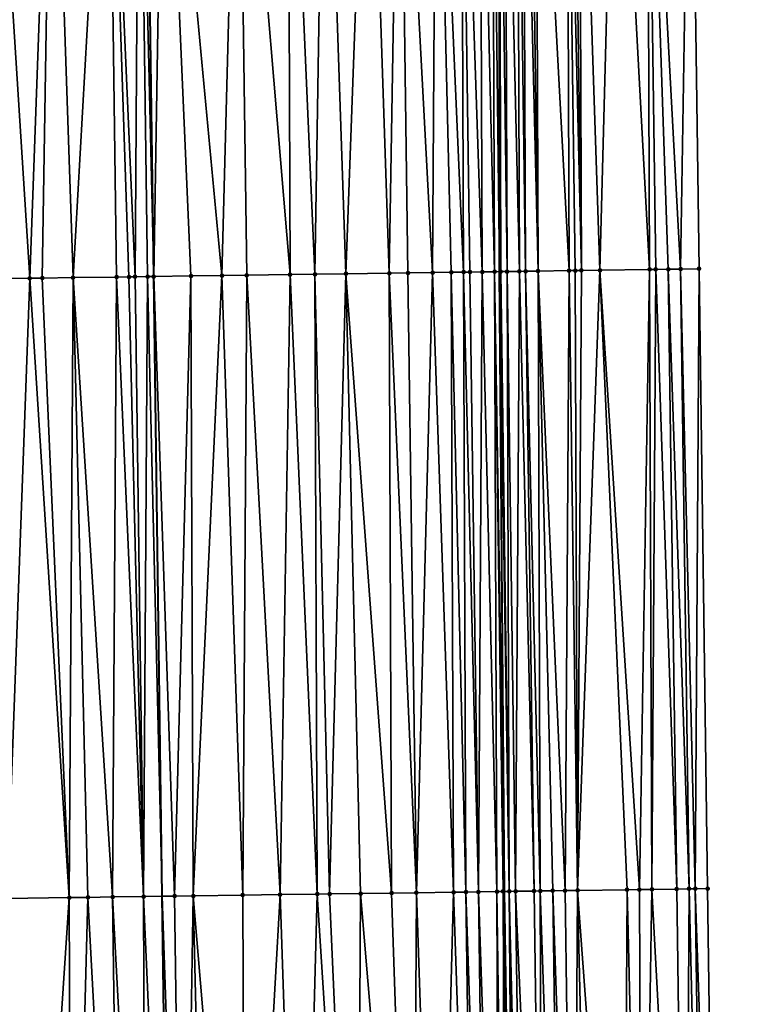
# Model space of a CAD drawing. Header units: feet. Extents: x 2004186 to 2014793, y 836912 to 864902.
# Tile 137 of 256: x 2010490 to 2010513, y 841166 to 841198. Entities that reach past the tile are written whole.
import ezdxf

# ---------------------------------------------------------------- set-up
doc = ezdxf.new("R2010")
doc.units = ezdxf.units.FT
doc.header["$LTSCALE"] = 100
doc.header["$MEASUREMENT"] = 0
for name, color, linetype, lineweight in [('EP_Travel Lane', 5, 'Continuous', 40), ('GPL_Skip Line', 2, 'Continuous', 40), ('Road Shots', 4, 'Continuous', 200), ('Road X-Section', 30, 'Continuous', 13)]:
    doc.layers.add(name, color=color, linetype=linetype, lineweight=lineweight)
doc.layers.add('I-77 SB_MM21-27-Surface-Border', color=7, linetype='Continuous')
doc.layers.add('I-77 SB_MM21-27-Surface-TIN', color=7, linetype='Continuous')

msp = doc.modelspace()

# ---------------------------------------------------------------- linework, layer by layer
at = {"layer": 'EP_Travel Lane'}
msp.add_polyline3d([(2010506.947924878, 841049.6166984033, 347.1537764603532), (2010506.703551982, 841069.6115058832, 347.521280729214), (2010506.428442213, 841089.6057693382, 347.8799774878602), (2010506.12200683, 841109.5995052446, 348.2335077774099), (2010505.815562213, 841129.5938436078, 348.5806898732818), (2010505.509115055, 841149.5883477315, 348.9379836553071), (2010505.202714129, 841169.5823916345, 349.272179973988), (2010505.043009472, 841189.5789698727, 349.634395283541), (2010505.032880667, 841209.5767884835, 350.0411888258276), (2010505.022806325, 841229.4670785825, 350.4218220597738), (2010505.012775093, 841249.2722537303, 350.8272575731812), (2010505.002656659, 841269.2702201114, 351.2023619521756), (2010505.052789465, 841289.2670007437, 351.5802791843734), (2010505.164352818, 841309.2635476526, 351.9483654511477), (2010505.275912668, 841329.259466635, 352.3346658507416), (2010505.387475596, 841349.2559374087, 352.6996424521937), (2010505.499053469, 841369.2521676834, 353.1036261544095), (2010505.746330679, 841389.2465528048, 353.4565571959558)], dxfattribs=at)
at = {"layer": 'GPL_Skip Line'}
msp.add_polyline3d([(2010495.804256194, 841049.4598734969, 347.3600128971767), (2010495.529776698, 841069.4543842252, 347.7339571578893), (2010495.255307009, 841089.4481805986, 348.1043761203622), (2010494.980825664, 841109.4428259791, 348.4546084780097), (2010494.706338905, 841129.4378657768, 348.783599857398), (2010494.431858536, 841149.4324400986, 349.1494141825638), (2010494.157377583, 841169.4270569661, 349.4919472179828), (2010493.8828987, 841189.4215230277, 349.8582159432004), (2010493.608423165, 841209.4157451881, 350.2470860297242), (2010493.425419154, 841229.4106769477, 350.6458651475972), (2010493.497891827, 841249.4055098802, 351.028242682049), (2010493.735743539, 841269.4005077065, 351.3978442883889), (2010493.973592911, 841289.3953088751, 351.7721775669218), (2010494.211443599, 841309.390220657, 352.1391192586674), (2010494.44929091, 841329.3848485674, 352.5185264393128), (2010494.687144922, 841349.3800397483, 352.873081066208), (2010494.924990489, 841369.374521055, 353.2730920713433), (2010495.162840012, 841389.3693348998, 353.6398672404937)], dxfattribs=at)
at = {"layer": 'I-77 SB_MM21-27-Surface-Border', "color": 3, "linetype": 'ByBlock', "lineweight": -2}
msp.add_polyline3d([(2010511.361773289, 841389.183310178, 353.2472468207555), (2010510.923949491, 841369.1918483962, 352.8955424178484), (2010510.886080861, 841349.1942388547, 352.4975332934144), (2010511.048205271, 841329.1948546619, 352.1159477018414), (2010511.01034741, 841309.198150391, 351.7298717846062), (2010511.172465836, 841289.198263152, 351.3567615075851), (2010511.134607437, 841269.2015136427, 350.98084508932), (2010511.096740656, 841249.2040594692, 350.6015202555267), (2010511.025202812, 841229.4983774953, 350.1976608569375), (2010511.206638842, 841209.6665230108, 349.7975713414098), (2010511.481119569, 841189.6719226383, 349.3932578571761), (2010511.755609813, 841169.6766289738, 349.0184022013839), (2010512.030080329, 841149.6827723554, 348.667966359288), (2010512.104591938, 841129.6845496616, 348.3252830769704), (2010512.179095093, 841109.6869427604, 347.9797780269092), (2010512.253583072, 841089.6904414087, 347.6289492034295), (2010512.128104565, 841069.6901259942, 347.2845300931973), (2010513.002515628, 841049.7047184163, 346.8908977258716)], dxfattribs=at)
at = {"layer": 'I-77 SB_MM21-27-Surface-TIN', "color": 128, "linetype": 'ByBlock', "lineweight": -2}
for points in [[(2010507.207062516, 841209.6082061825, 349.9643750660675), (2010506.207168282, 841209.5936381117, 350.0055314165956), (2010507.281560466, 841189.610978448, 349.5669743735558)], [(2010507.407043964, 841209.6109303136, 349.965409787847), (2010507.207062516, 841209.6082061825, 349.9643750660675), (2010507.681521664, 841189.6165504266, 349.5626804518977)], [(2010507.207062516, 841209.6082061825, 349.9643750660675), (2010507.48154175, 841189.613714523, 349.5674604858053), (2010507.681521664, 841189.6165504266, 349.5626804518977)], [(2010507.207062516, 841209.6082061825, 349.9643750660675), (2010507.281560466, 841189.610978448, 349.5669743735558), (2010507.48154175, 841189.613714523, 349.5674604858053)], [(2010507.607023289, 841209.6138090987, 349.9588817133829), (2010507.407043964, 841209.6109303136, 349.965409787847), (2010507.681521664, 841189.6165504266, 349.5626804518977)], [(2010508.806894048, 841209.6314599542, 349.9012214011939), (2010507.607023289, 841209.6138090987, 349.9588817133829), (2010508.281458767, 841189.625250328, 349.5382020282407)], [(2010507.607023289, 841209.6138090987, 349.9588817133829), (2010507.681521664, 841189.6165504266, 349.5626804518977), (2010508.281458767, 841189.625250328, 349.5382020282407)], [(2010508.806894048, 841209.6314599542, 349.9012214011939), (2010508.281458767, 841189.625250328, 349.5382020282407), (2010509.881289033, 841189.6485962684, 349.4652137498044)], [(2010509.806788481, 841209.6460135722, 349.8607718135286), (2010508.806894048, 841209.6314599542, 349.9012214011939), (2010509.881289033, 841189.6485962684, 349.4652137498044)], [(2010509.806788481, 841209.6460135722, 349.8607718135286), (2010510.881182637, 841189.6632103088, 349.4183918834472), (2010511.206638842, 841209.6665230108, 349.7975713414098)], [(2010509.806788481, 841209.6460135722, 349.8607718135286), (2010510.481225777, 841189.6573223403, 349.4393547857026), (2010510.881182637, 841189.6632103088, 349.4183918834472)], [(2010509.806788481, 841209.6460135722, 349.8607718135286), (2010510.081267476, 841189.651539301, 349.4547825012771), (2010510.481225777, 841189.6573223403, 349.4393547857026)], [(2010509.806788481, 841209.6460135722, 349.8607718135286), (2010509.881289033, 841189.6485962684, 349.4652137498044), (2010510.081267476, 841189.651539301, 349.4547825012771)], [(2010511.206638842, 841209.6665230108, 349.7975713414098), (2010510.881182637, 841189.6632103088, 349.4183918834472), (2010511.481119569, 841189.6719226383, 349.3932578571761)], [(2010490.608719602, 841209.3735605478, 350.2962458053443), (2010488.608916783, 841209.3454697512, 350.3274396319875), (2010489.883291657, 841189.3654437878, 349.9201168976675)], [(2010488.608916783, 841209.3454697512, 350.3274396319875), (2010489.283350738, 841189.3570218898, 349.929930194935), (2010489.883291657, 841189.3654437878, 349.9201168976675)], [(2010490.608719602, 841209.3735605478, 350.2962458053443), (2010489.883291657, 841189.3654437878, 349.9201168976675), (2010490.283251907, 841189.3710848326, 349.9121796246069)], [(2010490.608719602, 841209.3735605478, 350.2962458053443), (2010490.283251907, 841189.3710848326, 349.9121796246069), (2010491.283153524, 841189.3851150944, 349.8961530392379)], [(2010492.4085419, 841209.3988597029, 350.2673186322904), (2010490.608719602, 841209.3735605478, 350.2962458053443), (2010491.283153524, 841189.3851150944, 349.8961530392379)], [(2010492.4085419, 841209.3988597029, 350.2673186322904), (2010491.283153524, 841189.3851150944, 349.8961530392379), (2010492.683016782, 841189.4046850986, 349.8775330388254)], [(2010493.408443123, 841209.4129186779, 350.2510577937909), (2010492.4085419, 841209.3988597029, 350.2673186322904), (2010493.282957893, 841189.4130929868, 349.8684587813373)], [(2010492.4085419, 841209.3988597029, 350.2673186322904), (2010493.082977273, 841189.4103085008, 349.8705264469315), (2010493.282957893, 841189.4130929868, 349.8684587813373)], [(2010492.4085419, 841209.3988597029, 350.2673186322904), (2010492.683016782, 841189.4046850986, 349.8775330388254), (2010493.082977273, 841189.4103085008, 349.8705264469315)], [(2010493.408443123, 841209.4129186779, 350.2510577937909), (2010493.282957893, 841189.4130929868, 349.8684587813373), (2010493.682917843, 841189.4187558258, 349.8593718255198)], [(2010493.408443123, 841209.4129186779, 350.2510577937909), (2010493.8828987, 841189.4215230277, 349.8582159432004), (2010493.608423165, 841209.4157451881, 350.2470860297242)], [(2010493.408443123, 841209.4129186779, 350.2510577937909), (2010493.682917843, 841189.4187558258, 349.8593718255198), (2010493.8828987, 841189.4215230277, 349.8582159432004)], [(2010494.208363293, 841209.424224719, 350.2351707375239), (2010493.608423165, 841209.4157451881, 350.2470860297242), (2010493.8828987, 841189.4215230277, 349.8582159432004)], [(2010494.208363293, 841209.424224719, 350.2351707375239), (2010493.8828987, 841189.4215230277, 349.8582159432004), (2010495.082779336, 841189.4384544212, 349.8339684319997)], [(2010496.608128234, 841209.4578201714, 350.2032886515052), (2010494.208363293, 841209.424224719, 350.2351707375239), (2010496.08268096, 841189.4524841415, 349.8179704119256)], [(2010494.208363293, 841209.424224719, 350.2351707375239), (2010495.082779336, 841189.4384544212, 349.8339684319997), (2010496.08268096, 841189.4524841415, 349.8179704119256)], [(2010496.608128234, 841209.4578201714, 350.2032886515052), (2010496.08268096, 841189.4524841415, 349.8179704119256), (2010496.882602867, 841189.4636636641, 349.807506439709)], [(2010498.207972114, 841209.4801744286, 350.1841225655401), (2010496.608128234, 841209.4578201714, 350.2032886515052), (2010498.282465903, 841189.4832498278, 349.7880340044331)], [(2010496.608128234, 841209.4578201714, 350.2032886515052), (2010496.882602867, 841189.4636636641, 349.807506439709), (2010498.282465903, 841189.4832498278, 349.7880340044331)], [(2010499.407853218, 841209.4970716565, 350.1633157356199), (2010498.207972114, 841209.4801744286, 350.1841225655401), (2010499.082387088, 841189.4944819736, 349.774794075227)], [(2010498.207972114, 841209.4801744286, 350.1841225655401), (2010498.282465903, 841189.4832498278, 349.7880340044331), (2010499.082387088, 841189.4944819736, 349.774794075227)], [(2010499.407853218, 841209.4970716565, 350.1633157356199), (2010499.082387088, 841189.4944819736, 349.774794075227), (2010500.082288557, 841189.5085230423, 349.7581973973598)], [(2010500.807712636, 841209.5169213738, 350.1323765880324), (2010499.407853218, 841209.4970716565, 350.1633157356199), (2010500.082288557, 841189.5085230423, 349.7581973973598)], [(2010500.807712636, 841209.5169213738, 350.1323765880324), (2010500.082288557, 841189.5085230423, 349.7581973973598), (2010501.482149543, 841189.528258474, 349.7308508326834)], [(2010501.807613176, 841209.5310301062, 350.1136825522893), (2010500.807712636, 841209.5169213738, 350.1323765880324), (2010501.482149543, 841189.528258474, 349.7308508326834)], [(2010501.807613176, 841209.5310301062, 350.1136825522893), (2010501.482149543, 841189.528258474, 349.7308508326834), (2010502.082090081, 841189.5367081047, 349.7195745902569)], [(2010503.007494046, 841209.5479444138, 350.0920405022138), (2010501.807613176, 841209.5310301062, 350.1136825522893), (2010502.882009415, 841189.5480751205, 349.6992200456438)], [(2010501.807613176, 841209.5310301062, 350.1136825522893), (2010502.082090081, 841189.5367081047, 349.7195745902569), (2010502.882009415, 841189.5480751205, 349.6992200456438)], [(2010503.007494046, 841209.5479444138, 350.0920405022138), (2010502.882009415, 841189.5480751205, 349.6992200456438), (2010503.481950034, 841189.556518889, 349.6882530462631)], [(2010503.807413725, 841209.5592862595, 350.0744025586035), (2010503.007494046, 841209.5479444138, 350.0920405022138), (2010503.881909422, 841189.5622226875, 349.6770054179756)], [(2010503.007494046, 841209.5479444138, 350.0920405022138), (2010503.481950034, 841189.556518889, 349.6882530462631), (2010503.881909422, 841189.5622226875, 349.6770054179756)], [(2010504.407351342, 841209.5679486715, 350.0535441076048), (2010503.807413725, 841209.5592862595, 350.0744025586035), (2010504.481847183, 841189.5708746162, 349.6550576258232)], [(2010503.807413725, 841209.5592862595, 350.0744025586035), (2010504.081888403, 841189.5651265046, 349.6686428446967), (2010504.481847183, 841189.5708746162, 349.6550576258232)], [(2010503.807413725, 841209.5592862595, 350.0744025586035), (2010503.881909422, 841189.5622226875, 349.6770054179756), (2010504.081888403, 841189.5651265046, 349.6686428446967)], [(2010504.807309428, 841209.5737472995, 350.0384801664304), (2010504.407351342, 841209.5679486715, 350.0535441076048), (2010504.88180449, 841189.5767300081, 349.6358131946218)], [(2010504.407351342, 841209.5679486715, 350.0535441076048), (2010504.481847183, 841189.5708746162, 349.6550576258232), (2010504.88180449, 841189.5767300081, 349.6358131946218)], [(2010505.007291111, 841209.5764543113, 350.040352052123), (2010504.807309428, 841209.5737472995, 350.0384801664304), (2010505.043009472, 841189.5789698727, 349.634395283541)], [(2010504.807309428, 841209.5737472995, 350.0384801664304), (2010504.88180449, 841189.5767300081, 349.6358131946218), (2010505.043009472, 841189.5789698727, 349.634395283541)], [(2010505.007291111, 841209.5764543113, 350.040352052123), (2010505.043009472, 841189.5789698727, 349.634395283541), (2010505.032880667, 841209.5767884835, 350.0411888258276)], [(2010505.207274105, 841209.5790658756, 350.0468914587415), (2010505.032880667, 841209.5767884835, 350.0411888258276), (2010505.281767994, 841189.5821339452, 349.6403837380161)], [(2010505.08178519, 841189.5795086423, 349.6340542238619), (2010505.032880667, 841209.5767884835, 350.0411888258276), (2010505.043009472, 841189.5789698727, 349.634395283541)], [(2010505.281767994, 841189.5821339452, 349.6403837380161), (2010505.032880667, 841209.5767884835, 350.0411888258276), (2010505.08178519, 841189.5795086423, 349.6340542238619)], [(2010505.607234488, 841209.5846971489, 350.0400114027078), (2010505.207274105, 841209.5790658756, 350.0468914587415), (2010505.681729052, 841189.5877161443, 349.6355506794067)], [(2010505.207274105, 841209.5790658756, 350.0468914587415), (2010505.281767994, 841189.5821339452, 349.6403837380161), (2010505.681729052, 841189.5877161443, 349.6355506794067)], [(2010505.807213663, 841209.5875868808, 350.0329480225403), (2010505.607234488, 841209.5846971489, 350.0400114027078), (2010505.881709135, 841189.5905397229, 349.6314208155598)], [(2010505.607234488, 841209.5846971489, 350.0400114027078), (2010505.681729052, 841189.5877161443, 349.6355506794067), (2010505.881709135, 841189.5905397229, 349.6314208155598)], [(2010506.007190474, 841209.5906488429, 350.0174623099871), (2010505.807213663, 841209.5875868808, 350.0329480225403), (2010506.281664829, 841189.5965125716, 349.6059803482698)], [(2010505.807213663, 841209.5875868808, 350.0329480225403), (2010505.881709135, 841189.5905397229, 349.6314208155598), (2010506.281664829, 841189.5965125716, 349.6059803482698)], [(2010506.207168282, 841209.5936381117, 350.0055314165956), (2010506.007190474, 841209.5906488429, 350.0174623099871), (2010506.281664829, 841189.5965125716, 349.6059803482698)], [(2010506.207168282, 841209.5936381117, 350.0055314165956), (2010506.281664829, 841189.5965125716, 349.6059803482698), (2010507.281560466, 841189.610978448, 349.5669743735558)], [(2010505.681729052, 841189.5877161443, 349.6355506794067), (2010505.281767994, 841189.5821339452, 349.6403837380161), (2010505.556252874, 841169.5872310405, 349.2730028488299)], [(2010505.681729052, 841189.5877161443, 349.6355506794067), (2010505.556252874, 841169.5872310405, 349.2730028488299), (2010506.156192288, 841169.5957626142, 349.255469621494)], [(2010505.881709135, 841189.5905397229, 349.6314208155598), (2010505.681729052, 841189.5877161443, 349.6355506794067), (2010506.156192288, 841169.5957626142, 349.255469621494)], [(2010506.281664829, 841189.5965125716, 349.6059803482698), (2010505.881709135, 841189.5905397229, 349.6314208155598), (2010506.356171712, 841169.5986341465, 349.2479843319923)], [(2010505.881709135, 841189.5905397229, 349.6314208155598), (2010506.156192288, 841169.5957626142, 349.255469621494), (2010506.356171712, 841169.5986341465, 349.2479843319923)], [(2010507.281560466, 841189.610978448, 349.5669743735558), (2010506.281664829, 841189.5965125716, 349.6059803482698), (2010507.156087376, 841169.6102684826, 349.2092556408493)], [(2010506.281664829, 841189.5965125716, 349.6059803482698), (2010506.75612896, 841169.6044938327, 349.2260990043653), (2010507.156087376, 841169.6102684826, 349.2092556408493)], [(2010506.281664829, 841189.5965125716, 349.6059803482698), (2010506.356171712, 841169.5986341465, 349.2479843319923), (2010506.75612896, 841169.6044938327, 349.2260990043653)], [(2010507.281560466, 841189.610978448, 349.5669743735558), (2010507.156087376, 841169.6102684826, 349.2092556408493), (2010507.556046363, 841169.6160014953, 349.1948810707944)], [(2010507.48154175, 841189.613714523, 349.5674604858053), (2010507.281560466, 841189.610978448, 349.5669743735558), (2010507.556046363, 841169.6160014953, 349.1948810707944)], [(2010507.681521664, 841189.6165504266, 349.5626804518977), (2010507.48154175, 841189.613714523, 349.5674604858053), (2010507.556046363, 841169.6160014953, 349.1948810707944)], [(2010508.281458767, 841189.625250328, 349.5382020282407), (2010507.556046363, 841169.6160014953, 349.1948810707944), (2010509.155880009, 841169.6391012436, 349.1274395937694)], [(2010508.281458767, 841189.625250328, 349.5382020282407), (2010507.681521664, 841189.6165504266, 349.5626804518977), (2010507.556046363, 841169.6160014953, 349.1948810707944)], [(2010509.881289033, 841189.6485962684, 349.4652137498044), (2010508.281458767, 841189.625250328, 349.5382020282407), (2010509.555838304, 841169.6448846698, 349.1100758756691)], [(2010508.281458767, 841189.625250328, 349.5382020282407), (2010509.155880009, 841169.6391012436, 349.1274395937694), (2010509.555838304, 841169.6448846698, 349.1100758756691)], [(2010509.881289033, 841189.6485962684, 349.4652137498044), (2010509.555838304, 841169.6448846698, 349.1100758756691), (2010509.955796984, 841169.65064006, 349.0943744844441)], [(2010510.081267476, 841189.651539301, 349.4547825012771), (2010509.881289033, 841189.6485962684, 349.4652137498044), (2010509.955796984, 841169.65064006, 349.0943744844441)], [(2010510.081267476, 841189.651539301, 349.4547825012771), (2010509.955796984, 841169.65064006, 349.0943744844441), (2010510.755713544, 841169.6622090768, 349.0595187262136)], [(2010510.481225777, 841189.6573223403, 349.4393547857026), (2010510.081267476, 841189.651539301, 349.4547825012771), (2010510.755713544, 841169.6622090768, 349.0595187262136)], [(2010510.881182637, 841189.6632103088, 349.4183918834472), (2010510.481225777, 841189.6573223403, 349.4393547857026), (2010511.155672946, 841169.667911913, 349.0469334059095)], [(2010510.481225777, 841189.6573223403, 349.4393547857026), (2010510.755713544, 841169.6622090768, 349.0595187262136), (2010511.155672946, 841169.667911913, 349.0469334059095)], [(2010510.881182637, 841189.6632103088, 349.4183918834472), (2010511.355652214, 841169.6707947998, 349.0387748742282), (2010511.481119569, 841189.6719226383, 349.3932578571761)], [(2010510.881182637, 841189.6632103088, 349.4183918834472), (2010511.155672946, 841169.667911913, 349.0469334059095), (2010511.355652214, 841169.6707947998, 349.0387748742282)], [(2010511.481119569, 841189.6719226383, 349.3932578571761), (2010511.355652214, 841169.6707947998, 349.0387748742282), (2010511.755609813, 841169.6766289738, 349.0184022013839)], [(2010489.883291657, 841189.3654437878, 349.9201168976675), (2010489.157867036, 841169.3570849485, 349.571387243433), (2010491.15767056, 841169.3851243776, 349.5366097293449)], [(2010489.883291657, 841189.3654437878, 349.9201168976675), (2010489.283350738, 841189.3570218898, 349.929930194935), (2010489.157867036, 841169.3570849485, 349.571387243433)], [(2010490.283251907, 841189.3710848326, 349.9121796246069), (2010489.883291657, 841189.3654437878, 349.9201168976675), (2010491.15767056, 841169.3851243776, 349.5366097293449)], [(2010491.283153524, 841189.3851150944, 349.8961530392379), (2010490.283251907, 841189.3710848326, 349.9121796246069), (2010491.15767056, 841169.3851243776, 349.5366097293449)], [(2010491.283153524, 841189.3851150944, 349.8961530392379), (2010491.15767056, 841169.3851243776, 349.5366097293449), (2010491.757612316, 841169.3934852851, 349.5291957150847)], [(2010492.683016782, 841189.4046850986, 349.8775330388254), (2010491.283153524, 841189.3851150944, 349.8961530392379), (2010492.557535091, 841169.4046015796, 349.5211829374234)], [(2010491.283153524, 841189.3851150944, 349.8961530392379), (2010491.757612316, 841169.3934852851, 349.5291957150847), (2010492.557535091, 841169.4046015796, 349.5211829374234)], [(2010492.683016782, 841189.4046850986, 349.8775330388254), (2010492.557535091, 841169.4046015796, 349.5211829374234), (2010493.557437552, 841169.4185704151, 349.5068109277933)], [(2010493.082977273, 841189.4103085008, 349.8705264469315), (2010492.683016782, 841189.4046850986, 349.8775330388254), (2010493.557437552, 841169.4185704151, 349.5068109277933)], [(2010493.282957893, 841189.4130929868, 349.8684587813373), (2010493.082977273, 841189.4103085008, 349.8705264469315), (2010493.557437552, 841169.4185704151, 349.5068109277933)], [(2010493.682917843, 841189.4187558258, 349.8593718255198), (2010493.282957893, 841189.4130929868, 349.8684587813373), (2010493.557437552, 841169.4185704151, 349.5068109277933)], [(2010493.682917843, 841189.4187558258, 349.8593718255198), (2010493.557437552, 841169.4185704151, 349.5068109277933), (2010494.157377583, 841169.4270569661, 349.4919472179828)], [(2010493.682917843, 841189.4187558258, 349.8593718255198), (2010494.157377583, 841169.4270569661, 349.4919472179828), (2010493.8828987, 841189.4215230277, 349.8582159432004)], [(2010495.082779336, 841189.4384544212, 349.8339684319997), (2010493.8828987, 841189.4215230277, 349.8582159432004), (2010494.557337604, 841169.4327146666, 349.4820380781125)], [(2010494.557337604, 841169.4327146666, 349.4820380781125), (2010493.8828987, 841189.4215230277, 349.8582159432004), (2010494.157377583, 841169.4270569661, 349.4919472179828)], [(2010495.082779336, 841189.4384544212, 349.8339684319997), (2010494.557337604, 841169.4327146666, 349.4820380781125), (2010495.15727777, 841169.4411914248, 349.4677549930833)], [(2010496.08268096, 841189.4524841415, 349.8179704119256), (2010495.082779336, 841189.4384544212, 349.8339684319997), (2010495.15727777, 841169.4411914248, 349.4677549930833)], [(2010496.08268096, 841189.4524841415, 349.8179704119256), (2010495.15727777, 841169.4411914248, 349.4677549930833), (2010496.757121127, 841169.4635838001, 349.4422553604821)], [(2010496.882602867, 841189.4636636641, 349.807506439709), (2010496.08268096, 841189.4524841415, 349.8179704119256), (2010496.757121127, 841169.4635838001, 349.4422553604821)], [(2010496.882602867, 841189.4636636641, 349.807506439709), (2010496.757121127, 841169.4635838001, 349.4422553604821), (2010497.957004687, 841169.4803021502, 349.4276327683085)], [(2010498.282465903, 841189.4832498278, 349.7880340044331), (2010496.882602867, 841189.4636636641, 349.807506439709), (2010497.957004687, 841169.4803021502, 349.4276327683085)], [(2010498.282465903, 841189.4832498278, 349.7880340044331), (2010497.957004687, 841169.4803021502, 349.4276327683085), (2010499.15688771, 841169.4970596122, 349.4106911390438)], [(2010499.082387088, 841189.4944819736, 349.774794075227), (2010498.282465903, 841189.4832498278, 349.7880340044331), (2010499.15688771, 841169.4970596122, 349.4106911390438)], [(2010500.082288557, 841189.5085230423, 349.7581973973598), (2010499.082387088, 841189.4944819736, 349.774794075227), (2010499.556849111, 841169.5026167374, 349.4067453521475)], [(2010499.082387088, 841189.4944819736, 349.774794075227), (2010499.15688771, 841169.4970596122, 349.4106911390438), (2010499.556849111, 841169.5026167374, 349.4067453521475)], [(2010500.082288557, 841189.5085230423, 349.7581973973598), (2010499.556849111, 841169.5026167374, 349.4067453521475), (2010500.556750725, 841169.5166472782, 349.3887146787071)], [(2010501.482149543, 841189.528258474, 349.7308508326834), (2010500.082288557, 841189.5085230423, 349.7581973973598), (2010501.556650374, 841169.5308209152, 349.3621994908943)], [(2010500.082288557, 841189.5085230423, 349.7581973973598), (2010500.556750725, 841169.5166472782, 349.3887146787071), (2010501.556650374, 841169.5308209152, 349.3621994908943)], [(2010502.082090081, 841189.5367081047, 349.7195745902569), (2010501.482149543, 841189.528258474, 349.7308508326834), (2010502.356571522, 841169.5420557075, 349.347160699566)], [(2010501.482149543, 841189.528258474, 349.7308508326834), (2010501.556650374, 841169.5308209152, 349.3621994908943), (2010502.356571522, 841169.5420557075, 349.347160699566)], [(2010502.882009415, 841189.5480751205, 349.6992200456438), (2010502.082090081, 841189.5367081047, 349.7195745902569), (2010502.356571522, 841169.5420557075, 349.347160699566)], [(2010502.882009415, 841189.5480751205, 349.6992200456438), (2010502.356571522, 841169.5420557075, 349.347160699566), (2010503.556451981, 841169.5590000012, 349.3191413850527)], [(2010503.481950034, 841189.556518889, 349.6882530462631), (2010502.882009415, 841189.5480751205, 349.6992200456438), (2010503.556451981, 841169.5590000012, 349.3191413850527)], [(2010503.881909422, 841189.5622226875, 349.6770054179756), (2010503.481950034, 841189.556518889, 349.6882530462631), (2010503.956411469, 841169.5646964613, 349.3069340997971)], [(2010503.481950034, 841189.556518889, 349.6882530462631), (2010503.556451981, 841169.5590000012, 349.3191413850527), (2010503.956411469, 841169.5646964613, 349.3069340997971)], [(2010504.081888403, 841189.5651265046, 349.6686428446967), (2010503.881909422, 841189.5622226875, 349.6770054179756), (2010504.356371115, 841169.5703814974, 349.2954041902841)], [(2010503.881909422, 841189.5622226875, 349.6770054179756), (2010503.956411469, 841169.5646964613, 349.3069340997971), (2010504.356371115, 841169.5703814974, 349.2954041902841)], [(2010504.481847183, 841189.5708746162, 349.6550576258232), (2010504.081888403, 841189.5651265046, 349.6686428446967), (2010504.356371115, 841169.5703814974, 349.2954041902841)], [(2010504.481847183, 841189.5708746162, 349.6550576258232), (2010504.356371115, 841169.5703814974, 349.2954041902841), (2010504.956309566, 841169.5789831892, 349.273713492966)], [(2010504.88180449, 841189.5767300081, 349.6358131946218), (2010504.481847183, 841189.5708746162, 349.6550576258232), (2010504.956309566, 841169.5789831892, 349.273713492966)], [(2010504.88180449, 841189.5767300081, 349.6358131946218), (2010505.202714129, 841169.5823916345, 349.272179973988), (2010505.043009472, 841189.5789698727, 349.634395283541)], [(2010504.88180449, 841189.5767300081, 349.6358131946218), (2010505.15629027, 841169.5817615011, 349.2717554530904), (2010505.202714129, 841169.5823916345, 349.272179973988)], [(2010504.88180449, 841189.5767300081, 349.6358131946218), (2010504.956309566, 841169.5789831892, 349.273713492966), (2010505.15629027, 841169.5817615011, 349.2717554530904)], [(2010505.08178519, 841189.5795086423, 349.6340542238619), (2010505.043009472, 841189.5789698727, 349.634395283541), (2010505.356271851, 841169.5844759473, 349.2735841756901)], [(2010505.356271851, 841169.5844759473, 349.2735841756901), (2010505.043009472, 841189.5789698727, 349.634395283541), (2010505.202714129, 841169.5823916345, 349.272179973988)], [(2010505.281767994, 841189.5821339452, 349.6403837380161), (2010505.08178519, 841189.5795086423, 349.6340542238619), (2010505.356271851, 841169.5844759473, 349.2735841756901)], [(2010505.281767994, 841189.5821339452, 349.6403837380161), (2010505.356271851, 841169.5844759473, 349.2735841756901), (2010505.556252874, 841169.5872310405, 349.2730028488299)], [(2010504.956309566, 841169.5789831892, 349.273713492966), (2010504.356371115, 841169.5703814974, 349.2954041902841), (2010505.030808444, 841149.5816878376, 348.9431470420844)], [(2010505.15629027, 841169.5817615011, 349.2717554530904), (2010504.956309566, 841169.5789831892, 349.273713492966), (2010505.23078864, 841149.5845032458, 348.9392875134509)], [(2010504.956309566, 841169.5789831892, 349.273713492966), (2010505.030808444, 841149.5816878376, 348.9431470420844), (2010505.23078864, 841149.5845032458, 348.9392875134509)], [(2010505.15629027, 841169.5817615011, 349.2717554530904), (2010505.509115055, 841149.5883477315, 348.9379836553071), (2010505.202714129, 841169.5823916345, 349.272179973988)], [(2010505.15629027, 841169.5817615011, 349.2717554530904), (2010505.23078864, 841149.5845032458, 348.9392875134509), (2010505.509115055, 841149.5883477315, 348.9379836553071)], [(2010505.356271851, 841169.5844759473, 349.2735841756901), (2010505.202714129, 841169.5823916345, 349.272179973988), (2010505.509115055, 841149.5883477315, 348.9379836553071)], [(2010505.556252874, 841169.5872310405, 349.2730028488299), (2010505.356271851, 841169.5844759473, 349.2735841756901), (2010505.830730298, 841149.5928712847, 348.9320125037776)], [(2010505.356271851, 841169.5844759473, 349.2735841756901), (2010505.509115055, 841149.5883477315, 348.9379836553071), (2010505.630750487, 841149.5900278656, 348.9374138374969)], [(2010505.356271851, 841169.5844759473, 349.2735841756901), (2010505.630750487, 841149.5900278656, 348.9374138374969), (2010505.830730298, 841149.5928712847, 348.9320125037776)], [(2010506.156192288, 841169.5957626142, 349.255469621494), (2010505.556252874, 841169.5872310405, 349.2730028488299), (2010506.430667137, 841149.6015904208, 348.9054120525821)], [(2010505.556252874, 841169.5872310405, 349.2730028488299), (2010505.830730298, 841149.5928712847, 348.9320125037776), (2010506.430667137, 841149.6015904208, 348.9054120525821)], [(2010506.356171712, 841169.5986341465, 349.2479843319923), (2010506.156192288, 841169.5957626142, 349.255469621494), (2010506.430667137, 841149.6015904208, 348.9054120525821)], [(2010506.75612896, 841169.6044938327, 349.2260990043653), (2010506.356171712, 841169.5986341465, 349.2479843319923), (2010507.030602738, 841149.6103996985, 348.8738499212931)], [(2010506.356171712, 841169.5986341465, 349.2479843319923), (2010506.430667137, 841149.6015904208, 348.9054120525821), (2010507.030602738, 841149.6103996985, 348.8738499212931)], [(2010507.156087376, 841169.6102684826, 349.2092556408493), (2010506.75612896, 841169.6044938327, 349.2260990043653), (2010507.430560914, 841149.6161917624, 348.8572553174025)], [(2010506.75612896, 841169.6044938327, 349.2260990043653), (2010507.030602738, 841149.6103996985, 348.8738499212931), (2010507.430560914, 841149.6161917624, 348.8572553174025)], [(2010507.556046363, 841169.6160014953, 349.1948810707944), (2010507.156087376, 841169.6102684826, 349.2092556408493), (2010507.430560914, 841149.6161917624, 348.8572553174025)], [(2010507.556046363, 841169.6160014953, 349.1948810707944), (2010507.430560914, 841149.6161917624, 348.8572553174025), (2010508.030499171, 841149.6248075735, 348.8363421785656)], [(2010509.155880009, 841169.6391012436, 349.1274395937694), (2010507.556046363, 841169.6160014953, 349.1948810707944), (2010509.030394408, 841149.6393026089, 348.7940368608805)], [(2010507.556046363, 841169.6160014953, 349.1948810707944), (2010508.030499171, 841149.6248075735, 348.8363421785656), (2010509.030394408, 841149.6393026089, 348.7940368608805)], [(2010509.155880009, 841169.6391012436, 349.1274395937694), (2010509.030394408, 841149.6393026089, 348.7940368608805), (2010509.63033062, 841149.648067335, 348.7649269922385)], [(2010509.555838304, 841169.6448846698, 349.1100758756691), (2010509.155880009, 841169.6391012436, 349.1274395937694), (2010509.63033062, 841149.648067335, 348.7649269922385)], [(2010509.955796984, 841169.65064006, 349.0943744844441), (2010509.555838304, 841169.6448846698, 349.1100758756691), (2010509.63033062, 841149.648067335, 348.7649269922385)], [(2010509.955796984, 841169.65064006, 349.0943744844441), (2010509.63033062, 841149.648067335, 348.7649269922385), (2010511.030184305, 841149.6683346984, 348.7071133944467)], [(2010510.755713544, 841169.6622090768, 349.0595187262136), (2010509.955796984, 841169.65064006, 349.0943744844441), (2010511.030184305, 841149.6683346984, 348.7071133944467)], [(2010511.155672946, 841169.667911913, 349.0469334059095), (2010510.755713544, 841169.6622090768, 349.0595187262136), (2010511.030184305, 841149.6683346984, 348.7071133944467)], [(2010511.155672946, 841169.667911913, 349.0469334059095), (2010511.030184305, 841149.6683346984, 348.7071133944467), (2010511.630122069, 841149.6769863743, 348.6842261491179)], [(2010511.355652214, 841169.6707947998, 349.0387748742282), (2010511.155672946, 841169.667911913, 349.0469334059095), (2010511.630122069, 841149.6769863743, 348.6842261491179)], [(2010511.355652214, 841169.6707947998, 349.0387748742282), (2010512.030080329, 841149.6827723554, 348.667966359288), (2010511.755609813, 841169.6766289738, 349.0184022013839)], [(2010511.355652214, 841169.6707947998, 349.0387748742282), (2010511.630122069, 841149.6769863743, 348.6842261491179), (2010512.030080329, 841149.6827723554, 348.667966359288)], [(2010489.157867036, 841169.3570849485, 349.571387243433), (2010488.632427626, 841149.3511760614, 349.2402700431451), (2010489.832309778, 841149.3679969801, 349.2210501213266)], [(2010491.15767056, 841169.3851243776, 349.5366097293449), (2010489.157867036, 841169.3570849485, 349.571387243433), (2010489.832309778, 841149.3679969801, 349.2210501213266)], [(2010491.15767056, 841169.3851243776, 349.5366097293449), (2010489.832309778, 841149.3679969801, 349.2210501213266), (2010491.232171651, 841149.3876678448, 349.196069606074)], [(2010491.757612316, 841169.3934852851, 349.5291957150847), (2010491.15767056, 841169.3851243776, 349.5366097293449), (2010491.232171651, 841149.3876678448, 349.196069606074)], [(2010491.757612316, 841169.3934852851, 349.5291957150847), (2010491.232171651, 841149.3876678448, 349.196069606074), (2010492.832016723, 841149.4099352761, 349.179275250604)], [(2010492.557535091, 841169.4046015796, 349.5211829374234), (2010491.757612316, 841169.3934852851, 349.5291957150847), (2010492.832016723, 841149.4099352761, 349.179275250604)], [(2010493.557437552, 841169.4185704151, 349.5068109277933), (2010492.557535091, 841169.4046015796, 349.5211829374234), (2010493.631938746, 841149.4211063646, 349.1688209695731)], [(2010492.557535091, 841169.4046015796, 349.5211829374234), (2010492.832016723, 841149.4099352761, 349.179275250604), (2010493.631938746, 841149.4211063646, 349.1688209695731)], [(2010493.557437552, 841169.4185704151, 349.5068109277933), (2010494.431858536, 841149.4324400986, 349.1494141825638), (2010494.157377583, 841169.4270569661, 349.4919472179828)], [(2010493.557437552, 841169.4185704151, 349.5068109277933), (2010493.631938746, 841149.4211063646, 349.1688209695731), (2010494.431858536, 841149.4324400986, 349.1494141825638)], [(2010494.557337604, 841169.4327146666, 349.4820380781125), (2010494.157377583, 841169.4270569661, 349.4919472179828), (2010494.831818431, 841149.4381069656, 349.1397107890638)], [(2010494.831818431, 841149.4381069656, 349.1397107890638), (2010494.157377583, 841169.4270569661, 349.4919472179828), (2010494.431858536, 841149.4324400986, 349.1494141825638)], [(2010495.15727777, 841169.4411914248, 349.4677549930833), (2010494.557337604, 841169.4327146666, 349.4820380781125), (2010494.831818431, 841149.4381069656, 349.1397107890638)], [(2010495.15727777, 841169.4411914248, 349.4677549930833), (2010494.831818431, 841149.4381069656, 349.1397107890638), (2010495.631738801, 841149.4493985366, 349.122624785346)], [(2010496.757121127, 841169.4635838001, 349.4422553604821), (2010495.15727777, 841169.4411914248, 349.4677549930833), (2010496.831622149, 841149.4661323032, 349.1082019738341)], [(2010495.15727777, 841169.4411914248, 349.4677549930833), (2010495.631738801, 841149.4493985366, 349.122624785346), (2010496.831622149, 841149.4661323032, 349.1082019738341)], [(2010497.957004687, 841169.4803021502, 349.4276327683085), (2010496.757121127, 841169.4635838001, 349.4422553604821), (2010496.831622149, 841149.4661323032, 349.1082019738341)], [(2010497.957004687, 841169.4803021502, 349.4276327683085), (2010496.831622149, 841149.4661323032, 349.1082019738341), (2010498.631445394, 841149.4913624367, 349.0794406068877)], [(2010499.15688771, 841169.4970596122, 349.4106911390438), (2010497.957004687, 841169.4803021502, 349.4276327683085), (2010498.631445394, 841149.4913624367, 349.0794406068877)], [(2010499.15688771, 841169.4970596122, 349.4106911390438), (2010498.631445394, 841149.4913624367, 349.0794406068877), (2010500.431267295, 841149.516690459, 349.0452911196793)], [(2010499.556849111, 841169.5026167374, 349.4067453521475), (2010499.15688771, 841169.4970596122, 349.4106911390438), (2010500.431267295, 841149.516690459, 349.0452911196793)], [(2010500.556750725, 841169.5166472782, 349.3887146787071), (2010499.556849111, 841169.5026167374, 349.4067453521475), (2010500.431267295, 841149.516690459, 349.0452911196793)], [(2010500.556750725, 841169.5166472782, 349.3887146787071), (2010500.431267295, 841149.516690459, 349.0452911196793), (2010502.231088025, 841149.542103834, 349.0064435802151)], [(2010501.556650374, 841169.5308209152, 349.3621994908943), (2010500.556750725, 841169.5166472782, 349.3887146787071), (2010502.231088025, 841149.542103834, 349.0064435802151)], [(2010502.356571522, 841169.5420557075, 349.347160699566), (2010501.556650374, 841169.5308209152, 349.3621994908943), (2010502.231088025, 841149.542103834, 349.0064435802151)], [(2010502.356571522, 841169.5420557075, 349.347160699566), (2010502.231088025, 841149.542103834, 349.0064435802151), (2010503.031009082, 841149.5533452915, 348.9921159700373)], [(2010503.556451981, 841169.5590000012, 349.3191413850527), (2010502.356571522, 841169.5420557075, 349.347160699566), (2010503.031009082, 841149.5533452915, 348.9921159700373)], [(2010503.556451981, 841169.5590000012, 349.3191413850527), (2010503.031009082, 841149.5533452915, 348.9921159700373), (2010504.230890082, 841149.5702501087, 348.9682780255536)], [(2010503.956411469, 841169.5646964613, 349.3069340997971), (2010503.556451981, 841169.5590000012, 349.3191413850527), (2010504.230890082, 841149.5702501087, 348.9682780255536)], [(2010504.356371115, 841169.5703814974, 349.2954041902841), (2010503.956411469, 841169.5646964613, 349.3069340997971), (2010504.630849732, 841149.5759348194, 348.9575924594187)], [(2010503.956411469, 841169.5646964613, 349.3069340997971), (2010504.230890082, 841149.5702501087, 348.9682780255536), (2010504.630849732, 841149.5759348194, 348.9575924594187)], [(2010504.356371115, 841169.5703814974, 349.2954041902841), (2010504.630849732, 841149.5759348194, 348.9575924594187), (2010505.030808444, 841149.5816878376, 348.9431470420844)]]:
    msp.add_3dface(points, dxfattribs=at)
at = {"layer": 'Road Shots', "lineweight": 100}
for p in [(2010505.681729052, 841189.5877161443, 349.6355506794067), (2010505.881709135, 841189.5905397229, 349.6314208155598), (2010506.281664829, 841189.5965125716, 349.6059803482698), (2010507.281560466, 841189.610978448, 349.5669743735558), (2010507.48154175, 841189.613714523, 349.5674604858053), (2010507.681521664, 841189.6165504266, 349.5626804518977), (2010508.281458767, 841189.625250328, 349.5382020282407), (2010509.881289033, 841189.6485962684, 349.4652137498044), (2010510.081267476, 841189.651539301, 349.4547825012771), (2010510.481225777, 841189.6573223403, 349.4393547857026), (2010510.881182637, 841189.6632103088, 349.4183918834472), (2010511.481119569, 841189.6719226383, 349.3932578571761), (2010489.883291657, 841189.3654437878, 349.9201168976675), (2010490.283251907, 841189.3710848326, 349.9121796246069), (2010491.283153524, 841189.3851150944, 349.8961530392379), (2010492.683016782, 841189.4046850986, 349.8775330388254), (2010493.082977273, 841189.4103085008, 349.8705264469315), (2010493.282957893, 841189.4130929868, 349.8684587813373), (2010493.682917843, 841189.4187558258, 349.8593718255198), (2010493.8828987, 841189.4215230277, 349.8582159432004), (2010495.082779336, 841189.4384544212, 349.8339684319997), (2010496.08268096, 841189.4524841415, 349.8179704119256), (2010496.882602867, 841189.4636636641, 349.807506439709), (2010498.282465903, 841189.4832498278, 349.7880340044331), (2010499.082387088, 841189.4944819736, 349.774794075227), (2010500.082288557, 841189.5085230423, 349.7581973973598), (2010501.482149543, 841189.528258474, 349.7308508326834), (2010502.082090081, 841189.5367081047, 349.7195745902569), (2010502.882009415, 841189.5480751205, 349.6992200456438), (2010503.481950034, 841189.556518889, 349.6882530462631), (2010503.881909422, 841189.5622226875, 349.6770054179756), (2010504.081888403, 841189.5651265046, 349.6686428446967), (2010504.481847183, 841189.5708746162, 349.6550576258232), (2010504.88180449, 841189.5767300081, 349.6358131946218), (2010505.08178519, 841189.5795086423, 349.6340542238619), (2010505.281767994, 841189.5821339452, 349.6403837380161), (2010504.956309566, 841169.5789831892, 349.273713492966), (2010505.15629027, 841169.5817615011, 349.2717554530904), (2010505.356271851, 841169.5844759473, 349.2735841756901), (2010505.556252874, 841169.5872310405, 349.2730028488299), (2010506.156192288, 841169.5957626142, 349.255469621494), (2010506.356171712, 841169.5986341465, 349.2479843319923), (2010506.75612896, 841169.6044938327, 349.2260990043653), (2010507.156087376, 841169.6102684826, 349.2092556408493), (2010507.556046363, 841169.6160014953, 349.1948810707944), (2010509.155880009, 841169.6391012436, 349.1274395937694), (2010509.555838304, 841169.6448846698, 349.1100758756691), (2010509.955796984, 841169.65064006, 349.0943744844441), (2010510.755713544, 841169.6622090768, 349.0595187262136), (2010511.155672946, 841169.667911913, 349.0469334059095), (2010511.355652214, 841169.6707947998, 349.0387748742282), (2010511.755609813, 841169.6766289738, 349.0184022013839), (2010491.15767056, 841169.3851243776, 349.5366097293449), (2010491.757612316, 841169.3934852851, 349.5291957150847), (2010492.557535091, 841169.4046015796, 349.5211829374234), (2010493.557437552, 841169.4185704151, 349.5068109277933), (2010494.557337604, 841169.4327146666, 349.4820380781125), (2010495.15727777, 841169.4411914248, 349.4677549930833), (2010496.757121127, 841169.4635838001, 349.4422553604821), (2010497.957004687, 841169.4803021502, 349.4276327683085), (2010499.15688771, 841169.4970596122, 349.4106911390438), (2010499.556849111, 841169.5026167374, 349.4067453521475), (2010500.556750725, 841169.5166472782, 349.3887146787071), (2010501.556650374, 841169.5308209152, 349.3621994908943), (2010502.356571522, 841169.5420557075, 349.347160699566), (2010503.556451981, 841169.5590000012, 349.3191413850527), (2010503.956411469, 841169.5646964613, 349.3069340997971), (2010504.356371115, 841169.5703814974, 349.2954041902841)]:
    msp.add_point(p, dxfattribs=at)
at = {"layer": 'Road X-Section', "extrusion": (-0.01372398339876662, 0.9997261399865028, 0.01895513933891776), "elevation": 813373.7003157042, "flags": 128}
msp.add_lwpolyline([(-2021823.614117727, -15070.13032739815), (-2021824.014117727, -15070.13406643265), (-2021824.614117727, -15070.12861573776), (-2021824.814117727, -15070.12966117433), (-2021825.014117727, -15070.1337541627), (-2021825.214117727, -15070.14097042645), (-2021825.414117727, -15070.15018853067), (-2021825.614117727, -15070.15448920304), (-2021825.814117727, -15070.1499927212), (-2021826.214117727, -15070.13316189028), (-2021826.814117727, -15070.12558019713), (-2021827.014117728, -15070.12488949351), (-2021827.414117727, -15070.12838276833), (-2021828.214117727, -15070.14269427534), (-2021829.014117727, -15070.14945545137), (-2021830.014117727, -15070.16633587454), (-2021831.014117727, -15070.18216617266), (-2021832.614117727, -15070.21225406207), (-2021833.614117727, -15070.22593590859), (-2021834.214117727, -15070.23176820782), (-2021835.014117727, -15070.2397808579), (-2021835.814117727, -15070.25125559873), (-2021837.414117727, -15070.26495485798), (-2021837.814117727, -15070.26410665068), (-2021838.014117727, -15070.26757465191), (-2021838.614117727, -15070.26426515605), (-2021839.614117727, -15070.27164416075), (-2021840.014117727, -15070.27643386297), (-2021841.614117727, -15070.30843334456), (-2021842.014117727, -15070.31624562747), (-2021843.214117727, -15070.34059108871), (-2021844.414117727, -15070.35713489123), (-2021845.814117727, -15070.38276580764), (-2021846.414117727, -15070.38951231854), (-2021847.014117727, -15070.39932737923), (-2021847.414117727, -15070.40726607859), (-2021848.414117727, -15070.42329554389), (-2021849.814117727, -15070.44191889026), (-2021850.214117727, -15070.44892674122), (-2021850.414117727, -15070.45099477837), (-2021850.814117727, -15070.46008336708), (-2021851.014117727, -15070.46123945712), (-2021852.214117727, -15070.48549132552), (-2021853.214117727, -15070.50149222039), (-2021854.014117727, -15070.51195807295), (-2021855.414117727, -15070.53143400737), (-2021856.214117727, -15070.54467631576), (-2021857.214117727, -15070.561275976), (-2021858.614117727, -15070.58862745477), (-2021859.214117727, -15070.5999057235), (-2021860.014117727, -15070.62026392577), (-2021860.614117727, -15070.63123289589), (-2021861.014117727, -15070.64248254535), (-2021861.214117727, -15070.65084662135), (-2021861.614117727, -15070.66443428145), (-2021862.014117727, -15070.68368217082), (-2021862.214117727, -15070.68544145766), (-2021862.414117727, -15070.67911080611), (-2021862.814117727, -15070.68394473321), (-2021863.014117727, -15070.68807533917), (-2021863.414117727, -15070.71352037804), (-2021864.414117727, -15070.75253336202), (-2021864.614117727, -15070.75204716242), (-2021864.814117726, -15070.75682805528), (-2021865.414117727, -15070.78131087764), (-2021867.014117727, -15070.85431227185), (-2021867.214117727, -15070.86474539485), (-2021867.614117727, -15070.88017588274), (-2021868.014117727, -15070.90114255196), (-2021868.614117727, -15070.92628109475)], dxfattribs=at)
at = {"layer": 'Road X-Section', "extrusion": (-0.0137244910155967, 0.9997635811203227, 0.01686476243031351), "elevation": 813383.4438222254, "flags": 128}
msp.add_lwpolyline([(-2021823.608939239, -13369.60124815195), (-2021824.40893924, -13369.59899343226), (-2021824.608939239, -13369.5980878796), (-2021824.808939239, -13369.59924015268), (-2021825.20893924, -13369.60846696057), (-2021825.408939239, -13369.60902822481), (-2021825.608939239, -13369.60459454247), (-2021826.008939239, -13369.59136274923), (-2021826.208939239, -13369.5875653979), (-2021826.808939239, -13369.58459485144), (-2021827.208939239, -13369.58722485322), (-2021828.208939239, -13369.59848567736), (-2021829.008939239, -13369.60501514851), (-2021829.808939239, -13369.61345614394), (-2021831.008939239, -13369.63709967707), (-2021831.608939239, -13369.6459737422), (-2021832.408939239, -13369.66232620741), (-2021833.40893924, -13369.67732113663), (-2021835.808939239, -13369.69884293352), (-2021837.00893924, -13369.71735856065), (-2021837.608939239, -13369.72762204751), (-2021838.008939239, -13369.74375950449), (-2021839.408939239, -13369.74841369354), (-2021840.208939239, -13369.75780392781), (-2021840.808939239, -13369.76810927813), (-2021842.208939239, -13369.78913288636), (-2021843.208939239, -13369.80653452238), (-2021844.208939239, -13369.82125577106), (-2021845.408939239, -13369.84163996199), (-2021846.008939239, -13369.84862037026), (-2021848.008939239, -13369.88340283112), (-2021848.608939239, -13369.89081789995), (-2021849.408939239, -13369.89883181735), (-2021850.40893924, -13369.91320587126), (-2021851.40893924, -13369.93798224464), (-2021852.008939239, -13369.9522673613), (-2021853.60893924, -13369.97777062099), (-2021854.808939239, -13369.99239529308), (-2021856.008939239, -13370.00933933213), (-2021856.408939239, -13370.01328568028), (-2021857.408939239, -13370.03131891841), (-2021858.408939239, -13370.05783787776), (-2021859.20893924, -13370.07287880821), (-2021860.408939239, -13370.1009021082), (-2021860.808939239, -13370.11311112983), (-2021861.208939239, -13370.12464267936), (-2021861.808939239, -13370.14633646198), (-2021862.00893924, -13370.14829478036), (-2021862.208939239, -13370.14646579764), (-2021862.408939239, -13370.14704720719), (-2021863.008939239, -13370.16458292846), (-2021863.208939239, -13370.17206928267), (-2021863.608939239, -13370.19395772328), (-2021864.008939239, -13370.2108034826), (-2021864.408939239, -13370.2251800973), (-2021866.008939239, -13370.29263116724), (-2021866.408939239, -13370.30999735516), (-2021866.808939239, -13370.32570097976), (-2021867.608939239, -13370.36056169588), (-2021868.008939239, -13370.37314880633), (-2021868.208939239, -13370.38130849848), (-2021868.608939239, -13370.40168406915)], dxfattribs=at)

doc.saveas('drawing.dxf')
